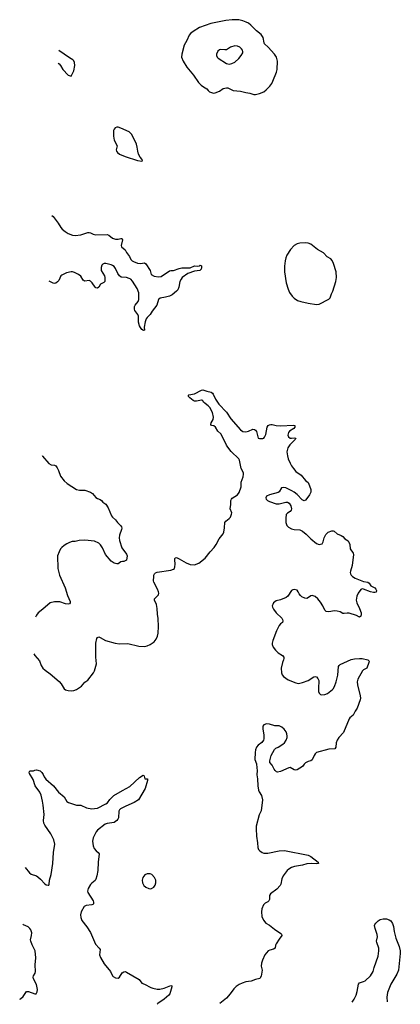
# Model space of a CAD drawing. Header units: inches. Extents: x 1682510 to 1839368, y 640758 to 791543.
# Tile 1 of 186: x 1682510 to 1687999, y 640758 to 654969. Entities that reach past the tile are written whole.
import ezdxf

# ---------------------------------------------------------------- set-up
doc = ezdxf.new("R2010")
doc.units = ezdxf.units.IN
doc.header["$MEASUREMENT"] = 0
doc.layers.add('B6684', color=7, linetype='Continuous')
doc.layers.add('B6685', color=7, linetype='Continuous')

msp = doc.modelspace()

# ---------------------------------------------------------------- linework, layer by layer
at = {"layer": 'B6684', "color": 6}
for points, elevation in [([(1682715, 645816), (1682728, 645790), (1682796, 645716), (1682819, 645650), (1682842, 645610), (1682878, 645578), (1682948, 645528), (1683078, 645418), (1683110, 645381), (1683150, 645311), (1683170, 645296), (1683210, 645285), (1683250, 645280), (1683290, 645286), (1683330, 645301), (1683399, 645350), (1683450, 645405), (1683490, 645434), (1683576, 645544), (1683589, 645571), (1683616, 645670), (1683606, 645770), (1683609, 645971), (1683624, 646036), (1683630, 646050), (1683642, 646058), (1683650, 646061), (1683670, 646054), (1683748, 646008), (1683888, 645968), (1683950, 645960), (1684070, 645964), (1684230, 645928), (1684310, 645923), (1684350, 645930), (1684390, 645950), (1684449, 645991), (1684480, 646030), (1684497, 646070), (1684505, 646115), (1684509, 646210), (1684508, 646328), (1684499, 646390), (1684494, 646470), (1684482, 646530), (1684453, 646590), (1684455, 646610), (1684501, 646659), (1684509, 646670), (1684514, 646690), (1684513, 646710), (1684498, 646750), (1684442, 646850), (1684438, 646870), (1684443, 646930), (1684445, 646950), (1684454, 646970), (1684470, 646984), (1684490, 646993), (1684690, 647023), (1684730, 647039), (1684741, 647050), (1684748, 647072), (1684751, 647110), (1684746, 647174), (1684747, 647193), (1684756, 647204), (1684770, 647205), (1684810, 647189), (1684910, 647130), (1684970, 647107), (1685030, 647103), (1685094, 647126), (1685185, 647195), (1685258, 647290), (1685316, 647350), (1685345, 647395), (1685385, 647475), (1685442, 647550), (1685452, 647570), (1685465, 647635), (1685468, 647710), (1685483, 647730), (1685530, 647768), (1685549, 647790), (1685566, 647830), (1685568, 647850), (1685546, 647910), (1685555, 647970), (1685554, 648030), (1685562, 648050), (1685576, 648064), (1685651, 648109), (1685676, 648144), (1685706, 648226), (1685705, 648295), (1685731, 648370), (1685738, 648410), (1685737, 648430), (1685706, 648490), (1685681, 648610), (1685669, 648630), (1685558, 648738), (1685510, 648798), (1685490, 648830), (1685430, 648960), (1685410, 648989), (1685368, 649030), (1685334, 649090), (1685310, 649106), (1685274, 649114), (1685265, 649125), (1685271, 649150), (1685301, 649199), (1685307, 649230), (1685290, 649300), (1685250, 649371), (1685230, 649396), (1685184, 649430), (1685162, 649450), (1685150, 649468), (1685136, 649476), (1685130, 649479), (1685059, 649461), (1685030, 649463), (1685010, 649471), (1684962, 649510), (1684945, 649530), (1684944, 649550), (1684950, 649555), (1685030, 649568), (1685130, 649624), (1685150, 649627), (1685210, 649605), (1685271, 649591), (1685290, 649579), (1685302, 649562), (1685333, 649493), (1685381, 649421), (1685490, 649306), (1685557, 649210), (1685693, 649050), (1685730, 649025), (1685770, 649018), (1685810, 649028), (1685870, 649057), (1685895, 649055), (1685910, 649044), (1685923, 649023), (1685950, 648931), (1685970, 648922), (1686016, 648924), (1686030, 648931), (1686039, 648941), (1686058, 648982), (1686080, 649090), (1686093, 649110), (1686110, 649121), (1686130, 649125), (1686150, 649124), (1686210, 649113), (1686269, 649109), (1686456, 649116), (1686477, 649110), (1686479, 649090), (1686465, 649070), (1686402, 649030), (1686387, 649013), (1686380, 648990), (1686378, 648970), (1686384, 648950), (1686410, 648931), (1686431, 648929), (1686475, 648935), (1686491, 648930), (1686482, 648910), (1686464, 648890), (1686405, 648835), (1686377, 648790), (1686370, 648770), (1686364, 648730), (1686372, 648672), (1686383, 648630), (1686410, 648570), (1686431, 648530), (1686460, 648490), (1686494, 648450), (1686570, 648395), (1686630, 648319), (1686668, 648290), (1686677, 648277), (1686710, 648190), (1686709, 648150), (1686690, 648112), (1686650, 648058), (1686630, 648033), (1686610, 648026), (1686581, 648041), (1686510, 648116), (1686470, 648150), (1686436, 648170), (1686346, 648210), (1686310, 648218), (1686286, 648210), (1686250, 648153), (1686236, 648144), (1686113, 648110), (1686070, 648093), (1686059, 648070), (1686065, 648050), (1686085, 648030), (1686110, 648016), (1686210, 647983), (1686250, 647982), (1686350, 648004), (1686370, 648004), (1686397, 647990), (1686422, 647950), (1686430, 647910), (1686425, 647890), (1686411, 647870), (1686372, 647848), (1686354, 647826), (1686346, 647774), (1686347, 647713), (1686361, 647670), (1686385, 647645), (1686430, 647621), (1686470, 647610), (1686550, 647605), (1686590, 647588), (1686642, 647542), (1686710, 647474), (1686790, 647408), (1686830, 647396), (1686850, 647398), (1686870, 647406), (1686888, 647432), (1686900, 647490), (1686923, 647537), (1686958, 647570), (1687010, 647590), (1687030, 647592), (1687046, 647586), (1687089, 647549), (1687146, 647526), (1687170, 647510), (1687197, 647477), (1687245, 647445), (1687258, 647430), (1687270, 647396), (1687278, 647330), (1687317, 647270), (1687323, 647250), (1687304, 647090), (1687279, 647010), (1687277, 646990), (1687280, 646970), (1687290, 646950), (1687310, 646930), (1687350, 646907), (1687470, 646858), (1687531, 646850), (1687550, 646834), (1687576, 646796), (1687630, 646770), (1687648, 646750), (1687656, 646730), (1687652, 646708), (1687630, 646700), (1687610, 646701), (1687569, 646711), (1687470, 646750), (1687450, 646753), (1687430, 646744), (1687389, 646690), (1687370, 646649), (1687364, 646590), (1687372, 646550), (1687410, 646472), (1687432, 646408), (1687435, 646385), (1687430, 646359), (1687410, 646347), (1687367, 646367), (1687261, 646401), (1687230, 646405), (1687190, 646396), (1687170, 646398), (1687130, 646420), (1687090, 646432), (1687050, 646436), (1686970, 646424), (1686929, 646429), (1686910, 646448), (1686883, 646510), (1686850, 646563), (1686810, 646608), (1686770, 646642), (1686730, 646656), (1686710, 646651), (1686662, 646618), (1686650, 646615), (1686620, 646620), (1686580, 646640), (1686558, 646658), (1686541, 646681), (1686528, 646710), (1686510, 646733), (1686470, 646745), (1686450, 646741), (1686430, 646730), (1686376, 646650), (1686351, 646629), (1686270, 646596), (1686210, 646580), (1686172, 646550), (1686159, 646530), (1686153, 646507), (1686156, 646490), (1686170, 646461), (1686210, 646410), (1686291, 646331), (1686302, 646310), (1686306, 646290), (1686300, 646270), (1686270, 646248), (1686253, 646227), (1686214, 646150), (1686158, 646010), (1686150, 645970), (1686152, 645950), (1686166, 645910), (1686197, 645870), (1686239, 645830), (1686301, 645790), (1686317, 645770), (1686319, 645750), (1686315, 645730), (1686299, 645690), (1686281, 645610), (1686284, 645544), (1686295, 645515), (1686316, 645490), (1686383, 645443), (1686490, 645398), (1686530, 645390), (1686590, 645401), (1686670, 645429), (1686750, 645483), (1686770, 645488), (1686790, 645483), (1686810, 645462), (1686822, 645430), (1686817, 645317), (1686821, 645270), (1686828, 645250), (1686850, 645230), (1686865, 645225), (1686910, 645228), (1686950, 645244), (1687021, 645299), (1687032, 645310), (1687050, 645345), (1687076, 645410), (1687100, 645510), (1687109, 645631), (1687117, 645650), (1687130, 645663), (1687290, 645732), (1687337, 645743), (1687410, 645750), (1687450, 645749), (1687530, 645730), (1687550, 645710), (1687547, 645690), (1687516, 645610), (1687470, 645584), (1687455, 645570), (1687384, 645450), (1687379, 645410), (1687382, 645370), (1687420, 645210), (1687424, 645176), (1687420, 645150), (1687379, 645030), (1687348, 644990), (1687321, 644930), (1687270, 644893), (1687260, 644880), (1687178, 644682), (1687114, 644610), (1687087, 644570), (1687073, 644530), (1687071, 644469), (1687053, 644447), (1686970, 644441), (1686790, 644390), (1686769, 644371), (1686755, 644350), (1686730, 644286), (1686710, 644273), (1686670, 644261), (1686630, 644242), (1686610, 644224), (1686589, 644190), (1686510, 644144), (1686490, 644138), (1686470, 644140), (1686410, 644174), (1686390, 644173), (1686270, 644117), (1686230, 644110), (1686214, 644114), (1686192, 644130), (1686178, 644150), (1686151, 644210), (1686118, 644250), (1686116, 644270), (1686138, 644350), (1686183, 644437), (1686204, 644456), (1686238, 644470), (1686306, 644510), (1686330, 644533), (1686351, 644570), (1686365, 644610), (1686368, 644630), (1686363, 644663), (1686352, 644690), (1686322, 644730), (1686290, 644757), (1686250, 644775), (1686190, 644776), (1686110, 644803), (1686070, 644807), (1686030, 644792), (1686015, 644770), (1686014, 644730), (1686032, 644648), (1686032, 644590), (1686026, 644570), (1686003, 644537), (1685950, 644499), (1685925, 644470), (1685909, 644430), (1685904, 644390), (1685903, 644290), (1685926, 644226), (1685928, 644170), (1685936, 644130), (1685929, 644070), (1685938, 644010), (1685942, 643910), (1685954, 643850), (1685965, 643825), (1685998, 643770), (1686011, 643710), (1685993, 643550), (1685964, 643490), (1685921, 643330), (1685918, 643290), (1685926, 643186), (1685941, 643090), (1685943, 643023), (1685954, 642994), (1685972, 642972), (1686007, 642947), (1686030, 642939), (1686090, 642939), (1686250, 642975), (1686330, 642977), (1686670, 642912), (1686710, 642891), (1686816, 642810), (1686821, 642790), (1686796, 642784), (1686711, 642791), (1686650, 642786), (1686590, 642767), (1686472, 642748), (1686428, 642730), (1686390, 642708), (1686369, 642690), (1686309, 642610), (1686292, 642570), (1686276, 642490), (1686267, 642470), (1686220, 642420), (1686127, 642350), (1686114, 642326), (1686111, 642270), (1686105, 642250), (1686090, 642238), (1686050, 642219), (1686026, 642194), (1686003, 642137), (1685995, 642090), (1686003, 642023), (1686026, 641970), (1686060, 641930), (1686110, 641900), (1686183, 641843), (1686278, 641778), (1686287, 641770), (1686290, 641750), (1686250, 641698), (1686209, 641630), (1686200, 641610), (1686192, 641568), (1686170, 641552), (1686119, 641541), (1686092, 641528), (1686045, 641470), (1686010, 641395), (1685997, 641350), (1685993, 641310), (1686006, 641250), (1685990, 641162), (1685971, 641130), (1685910, 641116), (1685850, 641093), (1685770, 641080), (1685716, 641064), (1685675, 641045), (1685630, 641014), (1685597, 640983), (1685545, 640910), (1685490, 640844), (1685420, 640790), (1685398, 640768)], 700), ([(1682833, 648681), (1682839, 648670), (1682930, 648565), (1682965, 648545), (1683010, 648537), (1683030, 648528), (1683050, 648502), (1683070, 648464), (1683099, 648379), (1683152, 648312), (1683195, 648275), (1683330, 648187), (1683370, 648176), (1683450, 648176), (1683530, 648149), (1683561, 648130), (1683610, 648073), (1683630, 648058), (1683670, 648045), (1683690, 648031), (1683710, 648007), (1683750, 647977), (1683784, 647924), (1683832, 647810), (1683850, 647787), (1683892, 647750), (1683922, 647710), (1683964, 647670), (1683978, 647650), (1683982, 647630), (1683978, 647610), (1683948, 647530), (1683945, 647490), (1683949, 647450), (1683984, 647344), (1684050, 647256), (1684058, 647230), (1684050, 647169), (1684011, 647149), (1683990, 647149), (1683970, 647142), (1683930, 647115), (1683910, 647113), (1683870, 647124), (1683830, 647152), (1683748, 647248), (1683705, 647345), (1683674, 647390), (1683650, 647414), (1683590, 647440), (1683450, 647459), (1683369, 647451), (1683310, 647435), (1683265, 647435), (1683230, 647425), (1683190, 647404), (1683150, 647380), (1683116, 647350), (1683100, 647330), (1683077, 647290), (1683057, 647230), (1683061, 647050), (1683082, 646950), (1683165, 646770), (1683198, 646658), (1683237, 646570), (1683239, 646550), (1683230, 646540), (1683209, 646531), (1683170, 646538), (1683090, 646568), (1683010, 646566), (1682950, 646551), (1682841, 646459), (1682774, 646410), (1682750, 646375), (1682737, 646346)], 700), ([(1682588, 642733), (1682650, 642656), (1682674, 642634), (1682750, 642610), (1682770, 642597), (1682810, 642563), (1682870, 642496), (1682890, 642484), (1682922, 642478), (1682930, 642478), (1682935, 642485), (1682941, 642550), (1682962, 642630), (1682989, 642790), (1682997, 642950), (1683015, 643070), (1683001, 643130), (1682980, 643180), (1682958, 643218), (1682870, 643342), (1682858, 643370), (1682852, 643410), (1682861, 643499), (1682849, 643630), (1682840, 643690), (1682818, 643778), (1682798, 643818), (1682733, 643910), (1682703, 644003), (1682652, 644090), (1682646, 644110), (1682654, 644126), (1682710, 644126), (1682730, 644138), (1682750, 644142), (1682805, 644125), (1682830, 644105), (1682850, 644076), (1682862, 644042), (1682885, 644005), (1682998, 643910), (1683070, 643820), (1683151, 643751), (1683190, 643684), (1683211, 643670), (1683330, 643632), (1683390, 643634), (1683475, 643595), (1683550, 643581), (1683590, 643582), (1683634, 643590), (1683754, 643650), (1683774, 643666), (1683810, 643715), (1683868, 643770), (1683990, 643843), (1684099, 643901), (1684236, 644030), (1684290, 644067), (1684301, 644061), (1684307, 644050), (1684312, 644012), (1684354, 644010), (1684352, 643990), (1684317, 643870), (1684224, 643710), (1684161, 643670), (1684042, 643618), (1683963, 643577), (1683950, 643566), (1683937, 643543), (1683933, 643450), (1683926, 643430), (1683911, 643409), (1683870, 643383), (1683773, 643367), (1683744, 643356), (1683630, 643273), (1683613, 643247), (1683570, 643160), (1683561, 643110), (1683570, 643045), (1683585, 643005), (1683611, 642972), (1683642, 642950), (1683655, 642930), (1683641, 642810), (1683635, 642690), (1683623, 642610), (1683610, 642566), (1683596, 642544), (1683550, 642507), (1683533, 642487), (1683498, 642430), (1683488, 642390), (1683493, 642370), (1683569, 642250), (1683576, 642230), (1683573, 642210), (1683562, 642198), (1683550, 642194), (1683470, 642186), (1683439, 642170), (1683398, 642090), (1683386, 642050), (1683389, 642009), (1683406, 641966), (1683476, 641876), (1683532, 641792), (1683604, 641624), (1683657, 641570), (1683669, 641550), (1683662, 641470), (1683673, 641433), (1683730, 641344), (1683818, 641230), (1683848, 641170), (1683859, 641159), (1683890, 641142), (1683930, 641135), (1683947, 641150), (1683986, 641210), (1684010, 641226), (1684030, 641229), (1684050, 641222), (1684234, 641114), (1684270, 641065), (1684310, 641050), (1684400, 641000), (1684429, 640989), (1684490, 640976), (1684530, 640976), (1684591, 640989), (1684690, 641030), (1684703, 641023), (1684706, 641010), (1684674, 640910), (1684661, 640890), (1684593, 640830), (1684504, 640770), (1684492, 640758)], 600), ([(1687306, 640789), (1687331, 640830), (1687361, 640890), (1687377, 640943), (1687394, 641050), (1687412, 641068), (1687470, 641086), (1687490, 641097), (1687567, 641170), (1687605, 641230), (1687620, 641290), (1687678, 641450), (1687690, 641530), (1687688, 641570), (1687659, 641650), (1687657, 641670), (1687668, 641730), (1687667, 641767), (1687634, 641850), (1687627, 641893), (1687632, 641910), (1687645, 641930), (1687679, 641961), (1687710, 641983), (1687750, 641993), (1687801, 641990), (1687839, 641979), (1687861, 641961), (1687884, 641924), (1687901, 641881), (1687911, 641810), (1687934, 641710), (1687984, 641590), (1687999, 641530), (1687998, 641490), (1687974, 641250), (1687950, 641194), (1687863, 641050), (1687814, 640930), (1687803, 640863), (1687810, 640794)], 700), ([(1682510, 640831), (1682522, 640838), (1682558, 640870), (1682610, 640940), (1682637, 640943), (1682730, 640910), (1682749, 640911), (1682762, 640938), (1682764, 640970), (1682750, 641045), (1682707, 641127), (1682703, 641150), (1682709, 641170), (1682731, 641209), (1682736, 641230), (1682731, 641329), (1682743, 641430), (1682731, 641530), (1682690, 641616), (1682668, 641670), (1682665, 641690), (1682682, 641750), (1682684, 641790), (1682671, 641831), (1682654, 641854), (1682630, 641875), (1682565, 641905), (1682554, 641916)], 600)]:
    msp.add_lwpolyline(points, dxfattribs=dict(at, elevation=elevation))
at = {"layer": 'B6684', "color": 6, "elevation": 700}
msp.add_lwpolyline([(1684350, 642641), (1684316, 642624), (1684286, 642590), (1684276, 642550), (1684281, 642510), (1684301, 642470), (1684330, 642447), (1684370, 642427), (1684390, 642424), (1684410, 642428), (1684444, 642450), (1684465, 642475), (1684475, 642510), (1684474, 642550), (1684455, 642590), (1684413, 642630), (1684390, 642640)], close=True, dxfattribs=at)
at = {"layer": 'B6685', "color": 6}
for points, elevation in [([(1685630, 654969), (1685573, 654967), (1685483, 654957), (1685265, 654915), (1685104, 654856), (1685010, 654800), (1684972, 654768), (1684955, 654745), (1684920, 654670), (1684880, 654600), (1684846, 654470), (1684844, 654430), (1684867, 654370), (1684922, 654282), (1685014, 654170), (1685090, 654064), (1685126, 654026), (1685159, 653999), (1685208, 653970), (1685226, 653946), (1685247, 653930), (1685291, 653911), (1685310, 653908), (1685330, 653911), (1685390, 653939), (1685442, 653978), (1685490, 653986), (1685510, 653983), (1685590, 653949), (1685696, 653936), (1685770, 653916), (1685830, 653909), (1685886, 653890), (1685910, 653889), (1685970, 653904), (1686029, 653930), (1686064, 653956), (1686117, 654010), (1686146, 654050), (1686160, 654080), (1686213, 654210), (1686221, 654250), (1686226, 654370), (1686220, 654410), (1686212, 654430), (1686185, 654470), (1686093, 654573), (1686040, 654620), (1686033, 654633), (1686019, 654710), (1685992, 654753), (1685923, 654810), (1685843, 654890), (1685810, 654917), (1685775, 654935), (1685730, 654950), (1685670, 654965)], 800), ([(1685610, 654591), (1685551, 654570), (1685490, 654536), (1685470, 654532), (1685410, 654540), (1685390, 654535), (1685367, 654513), (1685350, 654472), (1685350, 654454), (1685357, 654430), (1685370, 654414), (1685490, 654338), (1685530, 654329), (1685570, 654336), (1685610, 654356), (1685670, 654407), (1685706, 654450), (1685726, 654490), (1685729, 654510), (1685723, 654530), (1685710, 654548), (1685685, 654570), (1685650, 654587)], 900), ([(1683910, 653417), (1683888, 653410), (1683870, 653390), (1683864, 653370), (1683863, 653290), (1683874, 653230), (1683915, 653150), (1683903, 653090), (1683908, 653070), (1683922, 653050), (1683950, 653030), (1684030, 652994), (1684210, 652935), (1684270, 652926), (1684279, 652930), (1684276, 652950), (1684246, 652986), (1684221, 653030), (1684211, 653070), (1684204, 653130), (1684193, 653170), (1684127, 653310), (1684087, 653350), (1683970, 653404), (1683930, 653416)], 800), ([(1686630, 651748), (1686550, 651743), (1686510, 651734), (1686468, 651712), (1686413, 651650), (1686364, 651570), (1686347, 651530), (1686336, 651490), (1686329, 651411), (1686330, 651330), (1686353, 651173), (1686380, 651080), (1686403, 651030), (1686439, 650979), (1686469, 650949), (1686518, 650918), (1686562, 650902), (1686670, 650877), (1686790, 650860), (1686830, 650864), (1686970, 650934), (1686986, 650954), (1687005, 651010), (1687026, 651050), (1687071, 651190), (1687078, 651250), (1687073, 651330), (1687034, 651450), (1687015, 651495), (1686997, 651517), (1686944, 651544), (1686890, 651604), (1686804, 651650), (1686708, 651728), (1686670, 651744)], 800)]:
    msp.add_lwpolyline(points, close=True, dxfattribs=dict(at, elevation=elevation))
at = {"layer": 'B6685', "color": 6, "elevation": 700}
for points in [[(1683066, 654339), (1683079, 654330), (1683097, 654310), (1683130, 654251), (1683210, 654170), (1683250, 654154), (1683259, 654161), (1683291, 654230), (1683306, 654310), (1683300, 654350), (1683290, 654375), (1683277, 654390), (1683230, 654416), (1683074, 654525)], [(1682975, 652143), (1682990, 652130), (1683064, 652030), (1683101, 651970), (1683124, 651944), (1683164, 651910), (1683210, 651882), (1683270, 651859), (1683310, 651855), (1683390, 651866), (1683490, 651895), (1683510, 651896), (1683530, 651892), (1683570, 651873), (1683606, 651866), (1683770, 651868), (1683797, 651857), (1683850, 651817), (1683890, 651802), (1683930, 651799), (1683970, 651812), (1683979, 651810), (1683986, 651806), (1683991, 651790), (1683972, 651710), (1683977, 651690), (1684029, 651649), (1684049, 651610), (1684091, 651551), (1684112, 651510), (1684130, 651490), (1684150, 651478), (1684210, 651455), (1684252, 651448), (1684310, 651458), (1684327, 651447), (1684389, 651350), (1684408, 651290), (1684450, 651266), (1684510, 651256), (1684550, 651261), (1684670, 651344), (1684690, 651350), (1684730, 651351), (1684810, 651380), (1684850, 651385), (1684970, 651386), (1685030, 651415), (1685070, 651410), (1685102, 651418), (1685110, 651425), (1685122, 651422), (1685130, 651414), (1685130, 651390), (1685127, 651370), (1685106, 651350), (1685030, 651337), (1684936, 651304), (1684854, 651246), (1684837, 651223), (1684821, 651190), (1684805, 651110), (1684790, 651072), (1684770, 651050), (1684710, 650999), (1684670, 650977), (1684610, 650962), (1684535, 650950), (1684510, 650930), (1684487, 650850), (1684420, 650760), (1684390, 650712), (1684348, 650672), (1684333, 650650), (1684319, 650610), (1684307, 650530), (1684310, 650486), (1684297, 650483), (1684270, 650499), (1684250, 650524), (1684237, 650550), (1684225, 650605), (1684223, 650690), (1684214, 650714), (1684170, 650770), (1684165, 650790), (1684166, 650830), (1684175, 650850), (1684219, 650901), (1684230, 650930), (1684227, 651027), (1684206, 651090), (1684137, 651197), (1684110, 651224), (1684090, 651235), (1684050, 651246), (1683975, 651255), (1683951, 651271), (1683927, 651307), (1683890, 651379), (1683870, 651405), (1683850, 651422), (1683830, 651431), (1683750, 651451), (1683727, 651450), (1683710, 651441), (1683696, 651424), (1683684, 651390), (1683686, 651350), (1683732, 651270), (1683737, 651250), (1683736, 651190), (1683723, 651177), (1683674, 651150), (1683649, 651110), (1683630, 651096), (1683610, 651098), (1683596, 651110), (1683557, 651170), (1683530, 651195), (1683510, 651203), (1683450, 651193), (1683438, 651198), (1683427, 651207), (1683390, 651265), (1683360, 651290), (1683301, 651321), (1683270, 651330), (1683250, 651330), (1683184, 651316), (1683118, 651282), (1683105, 651270), (1683075, 651205), (1683056, 651184), (1683030, 651166), (1683010, 651163), (1682990, 651165), (1682936, 651195)]]:
    msp.add_lwpolyline(points, dxfattribs=at)

doc.saveas('drawing.dxf')
